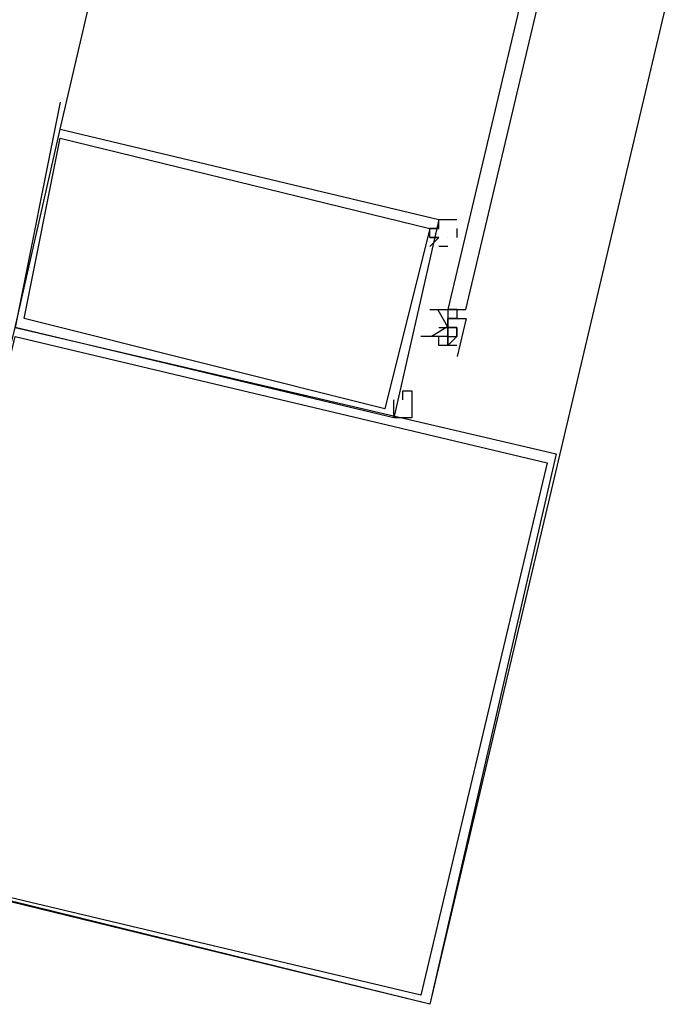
# Model space of a CAD drawing. Header units: feet. Extents: x -79 to 198, y -22 to 181.
# Tile 31 of 256: x 68.567 to 69.533, y 11.404 to 12.86. Entities that reach past the tile are written whole.
import ezdxf

# ---------------------------------------------------------------- set-up
doc = ezdxf.new("R2010")
doc.units = ezdxf.units.FT
doc.layers.add('A-LINEA', color=7, linetype='CONTINUOUS')

msp = doc.modelspace()

# ---------------------------------------------------------------- linework, layer by layer
at = {"layer": 'A-LINEA'}
for p, q in [((68.6267, 12.6978), (69.2267, 15.2711)), ((68.6267, 12.7378), (68.56, 12.4044)), ((69.2, 12.5378), (69.2, 12.5378)), ((69.1867, 12.4311), (69.1867, 12.4311)), ((69.1867, 12.4311), (69.1867, 12.4311)), ((69.1867, 12.4311), (69.1867, 12.4311)), ((69.1867, 12.4311), (69.1867, 12.4311)), ((69.1867, 12.4311), (69.1867, 12.4311)), ((69.1867, 12.4311), (69.1867, 12.4311)), ((69.1867, 12.4311), (69.2, 12.4311)), ((69.1867, 12.4311), (69.2, 12.4311)), ((69.1867, 12.4311), (69.1867, 12.4311)), ((69.1867, 12.4311), (69.1867, 12.4311)), ((69.1867, 12.4311), (69.1867, 12.4311)), ((69.1867, 12.4311), (69.1867, 12.4311)), ((69.1867, 12.4311), (69.1867, 12.4311)), ((69.2, 12.4311), (69.2, 12.4311)), ((69.2, 12.4311), (69.2, 12.4311)), ((69.2, 12.4311), (69.2, 12.4311)), ((69.2, 12.4311), (69.2, 12.4311)), ((69.2, 12.4311), (69.2, 12.4178)), ((69.2, 12.4311), (69.2, 12.4311)), ((69.2, 12.4311), (69.2, 12.4311)), ((69.2, 12.4311), (69.2, 12.4311)), ((69.2, 12.4311), (69.2, 12.4311)), ((69.2, 12.4311), (69.2, 12.4311)), ((69.2, 12.4311), (69.2133, 12.4311)), ((69.2, 12.4311), (69.2, 12.4311)), ((69.2, 12.4311), (69.2, 12.4311)), ((69.2, 12.4311), (69.2133, 12.4311)), ((69.2, 12.4311), (69.2, 12.4311)), ((69.2, 12.4311), (69.2, 12.4311)), ((69.2, 12.4311), (69.2, 12.4311)), ((69.2, 12.4311), (69.2, 12.4311)), ((69.2, 12.4311), (69.2, 12.4311)), ((69.2, 12.4311), (69.2, 12.4311)), ((69.2133, 12.4311), (69.2, 12.4311)), ((69.2133, 12.4311), (69.2133, 12.4178)), ((69.2133, 12.4311), (69.2267, 12.4311)), ((69.2133, 12.4311), (69.2133, 12.4311)), ((69.2133, 12.4311), (69.2133, 12.4311)), ((69.2133, 12.4311), (69.2133, 12.4311)), ((69.2133, 12.4311), (69.2133, 12.4311)), ((69.2133, 12.4311), (69.2133, 12.4311)), ((69.2133, 12.4311), (69.2133, 12.4311)), ((69.2133, 12.4311), (69.2133, 12.4311)), ((69.2133, 12.4311), (69.2133, 12.4311)), ((69.2133, 12.4311), (69.2133, 12.4311)), ((69.2133, 12.4311), (69.2133, 12.4311)), ((69.2267, 12.4311), (69.2267, 12.4311)), ((69.2, 12.4178), (69.2, 12.4178)), ((69.2, 12.4178), (69.2, 12.4044)), ((69.2, 12.4178), (69.2, 12.4178)), ((69.2, 12.4178), (69.2, 12.4178)), ((69.2, 12.4178), (69.2133, 12.4178)), ((69.2, 12.4178), (69.2, 12.4178)), ((69.2, 12.4178), (69.2, 12.4178)), ((69.2, 12.4178), (69.2, 12.4178)), ((69.2, 12.4178), (69.2, 12.4178)), ((69.2, 12.4178), (69.2133, 12.4178)), ((69.2, 12.4044), (69.2, 12.4178)), ((69.2, 12.4178), (69.2, 12.4178)), ((69.2133, 12.4178), (69.2, 12.4178)), ((69.2, 12.4178), (69.2, 12.4178)), ((69.2, 12.4178), (69.2, 12.4178)), ((69.2, 12.4178), (69.2, 12.4178)), ((69.2, 12.4178), (69.2, 12.4178)), ((69.2, 12.4178), (69.2, 12.4178)), ((69.2, 12.4178), (69.2, 12.4178)), ((69.2, 12.4178), (69.2, 12.4178)), ((69.2, 12.4178), (69.2, 12.4178)), ((69.2, 12.4178), (69.2, 12.4178)), ((69.2, 12.4178), (69.2, 12.4178)), ((69.2, 12.4178), (69.2, 12.4178)), ((69.2133, 12.4178), (69.2133, 12.4178)), ((69.2133, 12.4178), (69.2133, 12.4178)), ((69.2133, 12.4178), (69.2133, 12.4178)), ((69.2133, 12.4178), (69.2133, 12.4178)), ((69.2133, 12.4178), (69.2133, 12.4178)), ((69.2133, 12.4178), (69.2133, 12.4178)), ((69.2133, 12.4178), (69.2133, 12.4178)), ((69.2133, 12.4178), (69.2133, 12.4178)), ((69.2133, 12.4178), (69.2133, 12.4178)), ((69.2133, 12.4178), (69.2133, 12.4178)), ((69.2133, 12.4178), (69.2133, 12.4178)), ((69.2133, 12.4178), (69.2133, 12.4178)), ((69.2133, 12.4178), (69.2133, 12.4178)), ((69.2133, 12.4178), (69.2133, 12.4178)), ((69.2133, 12.4178), (69.2133, 12.4178)), ((69.2133, 12.4178), (69.2133, 12.4178)), ((69.2133, 12.4178), (69.2133, 12.4178)), ((69.2133, 12.4178), (69.2133, 12.4178)), ((69.2133, 12.4178), (69.2133, 12.4178)), ((69.2133, 12.4178), (69.2133, 12.4178)), ((69.2133, 12.4178), (69.2133, 12.4178)), ((69.2133, 12.4178), (69.2133, 12.4178)), ((69.2133, 12.4178), (69.2133, 12.4178)), ((69.2133, 12.4178), (69.2267, 12.4178)), ((69.2133, 12.4178), (69.2133, 12.4178)), ((69.2133, 12.4178), (69.2133, 12.4178)), ((69.2133, 12.4178), (69.2133, 12.4178)), ((69.2133, 12.4178), (69.2133, 12.4178)), ((69.2272, 12.4181), (69.2138, 12.3617)), ((69.2267, 12.4178), (69.2267, 12.4178)), ((69.1867, 12.4044), (69.2, 12.4044)), ((69.1867, 12.4044), (69.2, 12.4044)), ((69.1867, 12.4044), (69.1867, 12.4044)), ((69.1867, 12.4044), (69.2, 12.4044)), ((69.1867, 12.4044), (69.1867, 12.4044)), ((69.2, 12.4044), (69.2, 12.4044)), ((69.2, 12.4044), (69.2, 12.4044)), ((69.2, 12.4044), (69.2, 12.3911)), ((69.2, 12.4044), (69.2, 12.4044)), ((69.2, 12.4044), (69.2, 12.4044)), ((69.2, 12.4044), (69.2, 12.4044)), ((69.2, 12.3911), (69.2, 12.4044)), ((69.2, 12.4044), (69.2, 12.4044)), ((69.2, 12.4044), (69.2, 12.4044)), ((69.2, 12.4044), (69.2, 12.4044)), ((69.2, 12.4044), (69.2, 12.4044)), ((69.2, 12.4044), (69.2, 12.4044)), ((69.2, 12.4044), (69.2, 12.4044)), ((69.2, 12.4044), (69.2, 12.4044)), ((69.2, 12.4044), (69.2, 12.4044)), ((69.2, 12.4044), (69.2, 12.4044)), ((69.2, 12.4044), (69.2, 12.4044)), ((69.2, 12.4044), (69.2, 12.4044)), ((69.2, 12.4044), (69.2, 12.4044)), ((69.2, 12.4044), (69.2133, 12.4044)), ((69.2, 12.3911), (69.2, 12.4044)), ((69.2, 12.3911), (69.2, 12.4044)), ((69.2, 12.4044), (69.2, 12.4044)), ((69.2133, 12.4044), (69.2, 12.4044)), ((69.2, 12.4044), (69.2, 12.4044)), ((69.2, 12.4044), (69.2, 12.4044)), ((69.2, 12.4044), (69.2, 12.4044)), ((69.2, 12.4044), (69.2, 12.4044)), ((69.2, 12.4044), (69.2, 12.4044)), ((69.2133, 12.4044), (69.2133, 12.4044)), ((69.2133, 12.4044), (69.2133, 12.4044)), ((69.2133, 12.4044), (69.2133, 12.4044)), ((69.2133, 12.4044), (69.2133, 12.4044)), ((69.2133, 12.4044), (69.2133, 12.4044)), ((69.2133, 12.4044), (69.2133, 12.4044)), ((69.2133, 12.4044), (69.2133, 12.4044)), ((69.2133, 12.4044), (69.2133, 12.4044)), ((69.2133, 12.4044), (69.2133, 12.4044)), ((69.2133, 12.4044), (69.2133, 12.4044)), ((69.2133, 12.4044), (69.2133, 12.4044)), ((69.2133, 12.4044), (69.2133, 12.4044)), ((69.2133, 12.3911), (69.2133, 12.4044)), ((69.2133, 12.4044), (69.2133, 12.4044)), ((69.2133, 12.4044), (69.2133, 12.4044)), ((69.2133, 12.4044), (69.2133, 12.4044)), ((69.2133, 12.4044), (69.2133, 12.4044)), ((69.2133, 12.3911), (69.2133, 12.4044)), ((69.2133, 12.4044), (69.2133, 12.4044)), ((69.2133, 12.4044), (69.2133, 12.4044)), ((69.2133, 12.4044), (69.2133, 12.4044)), ((69.2133, 12.4044), (69.2133, 12.4044)), ((69.2133, 12.4044), (69.2133, 12.4044)), ((69.2133, 12.4044), (69.2133, 12.3911)), ((69.2133, 12.4044), (69.2133, 12.4044)), ((69.2133, 12.4044), (69.2133, 12.4044)), ((69.2133, 12.4044), (69.2133, 12.4044)), ((69.1733, 12.3911), (69.1733, 12.3911)), ((69.1733, 12.3911), (69.1733, 12.3911)), ((69.1733, 12.3911), (69.1733, 12.3911)), ((69.1733, 12.3911), (69.1733, 12.3911)), ((69.1733, 12.3911), (69.1733, 12.3911)), ((69.1867, 12.3911), (69.1733, 12.3911)), ((69.1867, 12.3911), (69.1733, 12.3911)), ((69.1867, 12.3911), (69.1733, 12.3911)), ((69.1867, 12.3911), (69.1733, 12.3911)), ((69.1867, 12.3911), (69.1867, 12.3911)), ((69.1867, 12.3911), (69.1867, 12.3911)), ((69.1867, 12.3911), (69.1867, 12.3911)), ((69.2, 12.3911), (69.1867, 12.3911)), ((69.1867, 12.3911), (69.1867, 12.3911)), ((69.1867, 12.3911), (69.1867, 12.3911)), ((69.1867, 12.3911), (69.1867, 12.3911)), ((69.1867, 12.3911), (69.1867, 12.3911)), ((69.1867, 12.3911), (69.1867, 12.3911)), ((69.1867, 12.3911), (69.1867, 12.3911)), ((69.1867, 12.3911), (69.1867, 12.3911)), ((69.1867, 12.3911), (69.1867, 12.3911)), ((69.1867, 12.3911), (69.1867, 12.3911)), ((69.1867, 12.3911), (69.1867, 12.3911)), ((69.1867, 12.3911), (69.1867, 12.3911)), ((69.1867, 12.3911), (69.1867, 12.3911)), ((69.1867, 12.3911), (69.1867, 12.3911)), ((69.1867, 12.3911), (69.1867, 12.3911)), ((69.1867, 12.3911), (69.1867, 12.3911)), ((69.1867, 12.3911), (69.1867, 12.3911)), ((69.1867, 12.3911), (69.1867, 12.3911)), ((69.1867, 12.3911), (69.1867, 12.3911)), ((69.2133, 12.3911), (69.2, 12.3778)), ((69.2, 12.3911), (69.2, 12.3911)), ((69.2, 12.3911), (69.2, 12.3911)), ((69.2, 12.3911), (69.2, 12.3911)), ((69.2, 12.3911), (69.2, 12.3911)), ((69.2, 12.3911), (69.2, 12.3911)), ((69.2, 12.3911), (69.2, 12.3911)), ((69.2, 12.3911), (69.2, 12.3911)), ((69.2, 12.3911), (69.2, 12.3911)), ((69.2, 12.3911), (69.2, 12.3911)), ((69.2, 12.3911), (69.2, 12.3911)), ((69.2, 12.3911), (69.2, 12.3911)), ((69.2, 12.3911), (69.2, 12.3911)), ((69.2, 12.3911), (69.2133, 12.3911)), ((69.2, 12.3911), (69.2, 12.3911)), ((69.2, 12.3911), (69.2, 12.3778)), ((69.2, 12.3911), (69.2, 12.3911)), ((69.2, 12.3911), (69.2, 12.3911)), ((69.2, 12.3911), (69.2, 12.3911)), ((69.2, 12.3778), (69.2, 12.3911)), ((69.2, 12.3911), (69.2, 12.3911)), ((69.2, 12.3911), (69.2, 12.3911)), ((69.2, 12.3911), (69.2, 12.3911)), ((69.2, 12.3911), (69.2, 12.3778)), ((69.2, 12.3911), (69.2, 12.3911)), ((69.2, 12.3911), (69.2, 12.3911)), ((69.2, 12.3778), (69.2, 12.3911)), ((69.2, 12.3911), (69.2, 12.3911)), ((69.2, 12.3911), (69.2, 12.3911)), ((69.2, 12.3911), (69.2, 12.3911)), ((69.2, 12.3911), (69.2, 12.3911)), ((69.2133, 12.3911), (69.2133, 12.3911)), ((69.2133, 12.3911), (69.2133, 12.3911)), ((69.2133, 12.3911), (69.2133, 12.3911)), ((69.2133, 12.3911), (69.2133, 12.3911)), ((69.2133, 12.3911), (69.2133, 12.3911)), ((69.2133, 12.3911), (69.2133, 12.3911)), ((69.2133, 12.3911), (69.2133, 12.3911)), ((69.2133, 12.3911), (69.2133, 12.3911)), ((69.2133, 12.3911), (69.2133, 12.3911)), ((69.2133, 12.3911), (69.2133, 12.3911)), ((69.2133, 12.3911), (69.2133, 12.3911)), ((69.2133, 12.3911), (69.2133, 12.3911)), ((69.2133, 12.3911), (69.2133, 12.3911)), ((69.1867, 12.3778), (69.1867, 12.3778)), ((69.1867, 12.3778), (69.1867, 12.3778)), ((69.1867, 12.3778), (69.1867, 12.3778)), ((69.1867, 12.3778), (69.1867, 12.3778)), ((69.2, 12.3778), (69.2, 12.3778)), ((69.2, 12.3778), (69.2, 12.3778)), ((69.2, 12.3778), (69.2, 12.3778)), ((69.2, 12.3778), (69.2, 12.3778)), ((69.2, 12.3778), (69.2, 12.3778)), ((69.2, 12.3778), (69.2, 12.3778)), ((69.2, 12.3778), (69.2, 12.3778)), ((69.2, 12.3778), (69.2, 12.3778)), ((69.2, 12.3778), (69.2, 12.3778)), ((69.2, 12.3778), (69.2, 12.3778)), ((69.2133, 12.3778), (69.2133, 12.3778)), ((69.2133, 12.3778), (69.2133, 12.3778)), ((69.2133, 12.3778), (69.2133, 12.3778)), ((69.2133, 12.3778), (69.2133, 12.3778)), ((69.2133, 12.3778), (69.2133, 12.3778)), ((69.2133, 12.3778), (69.2133, 12.3778)), ((69.2133, 12.3778), (69.2133, 12.3778)), ((69.12, 12.2844), (69.12, 12.2844))]:
    msp.add_line(p, q, dxfattribs=at)
for points in [[(70.7867, 18.2311), (69.1733, 11.4044), (68.08, 11.6711), (67, 11.9244), (65.9467, 12.1644), (64.92, 12.4178), (63.9067, 12.6578), (62.9067, 12.8844), (61.9333, 13.1244), (60.9867, 13.3378), (60.0533, 13.5644), (59.1467, 13.7778), (58.2533, 13.9911), (57.3867, 14.1911), (56.5333, 14.3911), (55.6933, 14.5911), (54.8933, 14.7911), (54.0933, 14.9778)], [(69.2267, 12.4311), (69.8933, 15.2444), (69.8667, 15.2444), (69.2, 12.4311), (69.2133, 12.4311), (69.2267, 12.4311)], [(68.56, 12.4044), (68.6267, 12.6978), (69.1867, 12.5644), (69.12, 12.2711), (68.56, 12.4044)], [(68.5733, 12.4178), (68.6267, 12.6844), (69.1733, 12.5511), (69.1067, 12.2844), (68.5733, 12.4178)], [(69.1733, 12.5244), (69.1867, 12.5378), (69.1867, 12.5378), (69.1733, 12.5378), (69.1733, 12.5378), (69.1733, 12.5378), (69.1733, 12.5511), (69.1733, 12.5511), (69.1733, 12.5511), (69.1867, 12.5511), (69.1867, 12.5511), (69.1867, 12.5511), (69.1867, 12.5511), (69.1867, 12.5644), (69.1867, 12.5644), (69.2133, 12.5644), (69.2133, 12.5644)], [(69.1867, 12.5511), (69.1733, 12.5511), (69.1733, 12.5511)], [(69.2133, 12.5511), (69.2133, 12.5511), (69.2133, 12.5378), (69.2133, 12.5378)], [(69.1733, 12.5378), (69.1867, 12.5378), (69.1867, 12.5378)], [(69.2, 12.5244), (69.2, 12.5244), (69.2, 12.5244), (69.2, 12.5244), (69.1867, 12.5244), (69.1867, 12.5244)], [(69.1733, 12.4311), (69.1867, 12.4311), (69.2, 12.4311), (69.2133, 12.4311), (69.2267, 12.4311)], [(69.1755, 12.3916), (69.1993, 12.406), (69.1858, 12.4303)], [(69.2133, 12.4311), (69.2, 12.4311), (69.2133, 12.4311)], [(68.56, 12.4044), (69.36, 12.2178), (69.1733, 11.4044), (68.36, 11.6044), (68.56, 12.4044)], [(69.2133, 12.4044), (69.2133, 12.4044), (69.2, 12.4044), (69.2, 12.4044)], [(68.56, 12.3911), (69.3467, 12.2044), (69.16, 11.4178), (68.3733, 11.6044), (68.56, 12.3911)], [(69.2133, 12.3778), (69.2, 12.3778), (69.1867, 12.3778), (69.1867, 12.3911), (69.1733, 12.3911), (69.16, 12.3911)], [(69.1333, 12.2978), (69.1333, 12.3111), (69.1333, 12.3111), (69.1467, 12.3111), (69.1467, 12.3111), (69.1467, 12.2978), (69.1467, 12.2978)], [(69.1467, 12.2978), (69.1467, 12.2844), (69.1467, 12.2844), (69.1467, 12.2711), (69.1467, 12.2711), (69.1467, 12.2711), (69.12, 12.2711), (69.12, 12.2711), (69.12, 12.2844), (69.12, 12.2844), (69.12, 12.2844), (69.12, 12.2844), (69.12, 12.2844), (69.12, 12.2978), (69.12, 12.2978), (69.12, 12.2978), (69.12, 12.2978), (69.12, 12.2978), (69.12, 12.2978), (69.12, 12.2978)], [(69.12, 12.2978), (69.12, 12.2978), (69.12, 12.2978), (69.12, 12.2978)]]:
    msp.add_lwpolyline(points, dxfattribs=at)

doc.saveas('drawing.dxf')
